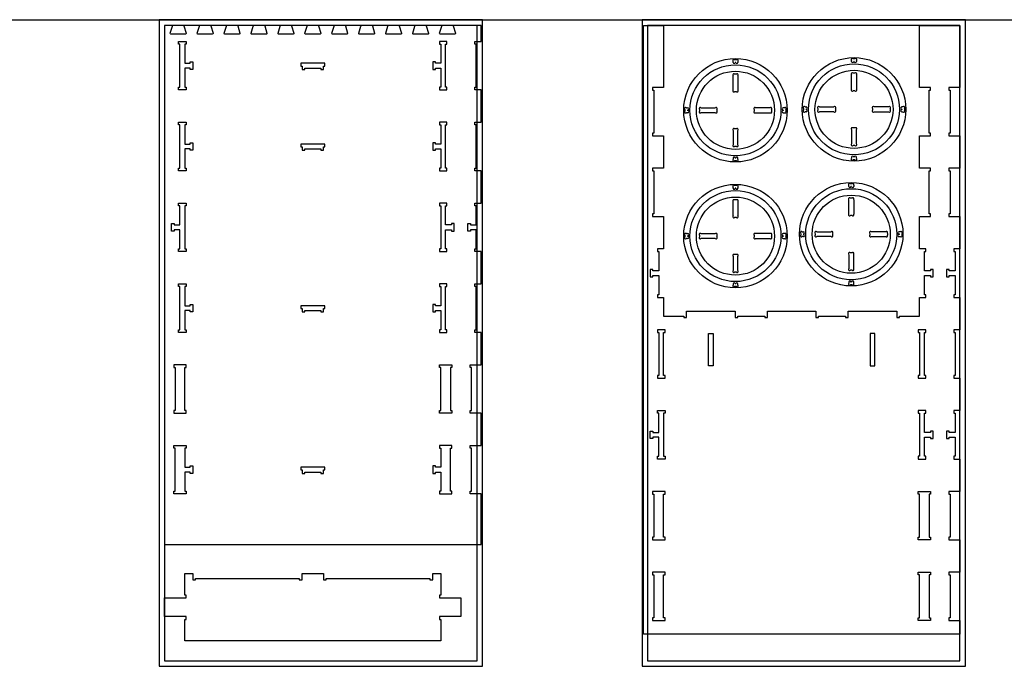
# Model space of a CAD drawing. Header units: inches. Extents: x -1745 to 48028, y -9858 to 20083.
# Tile 30 of 31: x 37347 to 41002, y -5372 to -2971. Entities that reach past the tile are written whole.
import ezdxf

# ---------------------------------------------------------------- set-up
doc = ezdxf.new("R2010")
doc.units = ezdxf.units.IN
doc.header["$MEASUREMENT"] = 0
doc.header["$PDMODE"] = 34
for name, color, linetype, lineweight, true_color in [('TOP-CUT-INSIDE_24.500MM', 7, 'Continuous', 25, 0x0300ff), ('TOP-CUT-OUTSIDE_24.500MM', 7, 'Continuous', 25, 0x00a2ff), ('TOP-POCKET-INSIDE_18.000MM', 7, 'Continuous', 25, 0x99ff00), ('TOP-POCKET-INSIDE_20.000MM', 7, 'Continuous', 25, 0x00ffc2)]:
    doc.layers.add(name, color=color, linetype=linetype, lineweight=lineweight, true_color=true_color)

msp = doc.modelspace()

# ---------------------------------------------------------------- linework, layer by layer
for p, q in [((33687.9, -2972.3), (48027.7, -2972.3)), ((40007.6, -3120.2), (40000.9, -3120.2)), ((40005.3, -3130.2), (40003.3, -3130.2)), ((40447.7, -3116.8), (40441.1, -3116.8)), ((40445.4, -3126.8), (40443.4, -3126.8)), ((39816.8, -3304.3), (39816.8, -3311)), ((39826.8, -3306.7), (39826.8, -3308.7)), ((40181.8, -3306.7), (40181.8, -3308.7)), ((40191.8, -3304.3), (40191.8, -3311)), ((40256.9, -3301), (40256.9, -3307.6)), ((40266.9, -3303.3), (40266.9, -3305.3)), ((40621.9, -3303.3), (40621.9, -3305.3)), ((40631.9, -3301), (40631.9, -3307.6)), ((40007.6, -3495.2), (40000.9, -3495.2)), ((40005.3, -3485.2), (40003.3, -3485.2)), ((40447.7, -3491.8), (40441.1, -3491.8)), ((40445.4, -3481.8), (40443.4, -3481.8)), ((40437.6, -3580.4), (40430.9, -3580.4)), ((40007.6, -3587.2), (40000.9, -3587.2)), ((40005.3, -3597.2), (40003.3, -3597.2)), ((40435.2, -3590.4), (40433.2, -3590.4)), ((40246.7, -3764.6), (40246.7, -3771.3)), ((40621.7, -3764.6), (40621.7, -3771.3)), ((39816.8, -3771.4), (39816.8, -3778)), ((39826.8, -3773.7), (39826.8, -3775.7)), ((40181.8, -3773.7), (40181.8, -3775.7)), ((40191.8, -3771.4), (40191.8, -3778)), ((40256.7, -3766.9), (40256.7, -3768.9)), ((40611.7, -3766.9), (40611.7, -3768.9)), ((40435.2, -3945.4), (40433.2, -3945.4)), ((40007.6, -3962.2), (40000.9, -3962.2)), ((40005.3, -3952.2), (40003.3, -3952.2)), ((40437.6, -3955.4), (40430.9, -3955.4))]:
    msp.add_line(p, q)
at = {"color": 3}
for p, q in [((40007.6, -3173.7), (40000.9, -3173.7)), ((40447.7, -3170.3), (40441.1, -3170.3)), ((40007.6, -3238.7), (40000.9, -3238.7)), ((40447.7, -3235.3), (40441.1, -3235.3)), ((39870.3, -3304.3), (39870.3, -3311)), ((39935.3, -3304.3), (39935.3, -3311)), ((40073.3, -3304.3), (40073.3, -3311)), ((40138.3, -3304.3), (40138.3, -3311)), ((40310.4, -3301), (40310.4, -3307.6)), ((40375.4, -3301), (40375.4, -3307.6)), ((40513.4, -3301), (40513.4, -3307.6)), ((40578.4, -3301), (40578.4, -3307.6)), ((40007.6, -3376.7), (40000.9, -3376.7)), ((40447.7, -3373.3), (40441.1, -3373.3)), ((40007.6, -3441.7), (40000.9, -3441.7)), ((40447.7, -3438.3), (40441.1, -3438.3)), ((40007.6, -3640.7), (40000.9, -3640.7)), ((40437.6, -3633.9), (40430.9, -3633.9)), ((40007.6, -3705.7), (40000.9, -3705.7)), ((40437.6, -3698.9), (40430.9, -3698.9)), ((40300.2, -3764.6), (40300.2, -3771.3)), ((40365.2, -3764.6), (40365.2, -3771.3)), ((40503.2, -3764.6), (40503.2, -3771.3)), ((40568.2, -3764.6), (40568.2, -3771.3)), ((39870.3, -3771.4), (39870.3, -3778)), ((39935.3, -3771.4), (39935.3, -3778)), ((40073.3, -3771.4), (40073.3, -3778)), ((40138.3, -3771.4), (40138.3, -3778)), ((40437.6, -3836.9), (40430.9, -3836.9)), ((40007.6, -3843.7), (40000.9, -3843.7)), ((40007.6, -3908.7), (40000.9, -3908.7)), ((40437.6, -3901.9), (40430.9, -3901.9))]:
    msp.add_line(p, q, dxfattribs=at)
for points in [[(37865.3, -5372.3), (39065.3, -5372.3), (39065.3, -2972.3), (37865.3, -2972.3)], [(37885.3, -5352.3), (39045.3, -5352.3), (39045.3, -2992.3), (37885.3, -2992.3)], [(37913, -2992.3), (37885.3, -2992.3), (37885.3, -4920.3), (38985.3, -4920.3), (39060.3, -4920.3), (39060.3, -4732.3), (39019.3, -4732.3), (39019.3, -4722.3), (39024.3, -4722.3), (39024.3, -4562.3), (39019.3, -4562.3), (39019.3, -4552.3), (39060.3, -4552.3), (39060.3, -4432.3), (39019.3, -4432.3), (39019.3, -4422.3), (39024.3, -4422.3), (39024.3, -4262.3), (39019.3, -4262.3), (39019.3, -4252.3), (39060.3, -4252.3), (39060.3, -4132.3), (39037.3, -4132.3), (39037.3, -4122.3), (39042.3, -4122.3), (39042.3, -3962.3), (39037.3, -3962.3), (39037.3, -3952.3), (39060.3, -3952.3), (39060.3, -3832.3), (39037.3, -3832.3), (39037.3, -3822.3), (39042.3, -3822.3), (39042.3, -3751.3), (39020.3, -3751.3), (39020.3, -3756.3), (39010.3, -3756.3), (39010.3, -3728.3), (39020.3, -3728.3), (39020.3, -3733.3), (39042.3, -3733.3), (39042.3, -3662.3), (39037.3, -3662.3), (39037.3, -3652.3), (39060.3, -3652.3), (39060.3, -3532.3), (39037.3, -3532.3), (39037.3, -3522.3), (39042.3, -3522.3), (39042.3, -3362.3), (39037.3, -3362.3), (39037.3, -3352.3), (39060.3, -3352.3), (39060.3, -3232.3), (39037.3, -3232.3), (39037.3, -3222.3), (39042.3, -3222.3), (39042.3, -3062.3), (39037.3, -3062.3), (39037.3, -3052.3), (39060.3, -3052.3), (39060.3, -2992.3), (38985.3, -2992.3), (38958.8, -2992.3), (38957.3, -2992.7), (38956.5, -2994.5), (38964.7, -3021.2), (38964.8, -3022.5), (38964.3, -3023.7), (38962.1, -3024.8), (38908.8, -3024.8), (38907.6, -3024.5), (38906.6, -3023.7), (38906.2, -3021.3), (38914.2, -2995.2), (38914.3, -2993.6), (38912.8, -2992.3), (38858.8, -2992.3), (38857.3, -2992.7), (38856.5, -2994.5), (38864.7, -3021.2), (38864.8, -3022.5), (38864.3, -3023.7), (38863.3, -3024.5), (38862.1, -3024.8), (38808.8, -3024.8), (38807.6, -3024.5), (38806.6, -3023.7), (38806.1, -3022.5), (38806.2, -3021.2), (38814.2, -2995.2), (38814.3, -2993.6), (38812.8, -2992.3), (38758.8, -2992.3), (38757.3, -2992.7), (38756.5, -2994.5), (38764.7, -3021.2), (38764.8, -3022.5), (38764.3, -3023.7), (38762.1, -3024.8), (38708.8, -3024.8), (38707.6, -3024.5), (38706.6, -3023.7), (38706.1, -3022.5), (38706.2, -3021.2), (38714.2, -2995.2), (38714.3, -2993.6), (38712.8, -2992.3), (38658.8, -2992.3), (38657.3, -2992.7), (38656.5, -2994.5), (38664.7, -3021.2), (38664.8, -3022.5), (38664.3, -3023.7), (38662.1, -3024.8), (38608.8, -3024.8), (38607.6, -3024.5), (38606.6, -3023.7), (38606.2, -3021.3), (38614.2, -2995.2), (38614.3, -2993.6), (38612.8, -2992.3), (38558.8, -2992.3), (38557.3, -2992.7), (38556.5, -2994.5), (38564.7, -3021.2), (38564.8, -3022.5), (38564.3, -3023.7), (38562.1, -3024.8), (38508.8, -3024.8), (38507.6, -3024.5), (38506.6, -3023.7), (38506.2, -3021.3), (38514.2, -2995.2), (38514.3, -2993.6), (38512.8, -2992.3), (38458.8, -2992.3), (38457.3, -2992.7), (38456.5, -2994.5), (38464.7, -3021.2), (38464.8, -3022.5), (38464.3, -3023.7), (38462.1, -3024.8), (38408.8, -3024.8), (38407.6, -3024.5), (38406.6, -3023.7), (38406.1, -3022.5), (38406.2, -3021.2), (38414.2, -2995.2), (38414.3, -2993.6), (38412.8, -2992.3), (38385.6, -2992.3), (38359.1, -2992.3), (38357.5, -2992.7), (38356.7, -2994.5), (38364.9, -3021.2), (38365, -3022.5), (38364.5, -3023.7), (38362.3, -3024.8), (38309.1, -3024.8), (38307.8, -3024.5), (38306.9, -3023.7), (38306.4, -3021.3), (38314.5, -2995.2), (38314.6, -2993.6), (38313, -2992.3), (38259.1, -2992.3), (38257.5, -2992.7), (38256.7, -2994.5), (38264.9, -3021.2), (38265, -3022.5), (38264.5, -3023.7), (38263.6, -3024.5), (38262.3, -3024.8), (38209.1, -3024.8), (38207.8, -3024.5), (38206.9, -3023.7), (38206.4, -3022.5), (38206.5, -3021.2), (38214.5, -2995.2), (38214.6, -2993.6), (38213, -2992.3), (38159.1, -2992.3), (38157.5, -2992.7), (38156.7, -2994.5), (38164.9, -3021.2), (38165, -3022.5), (38164.5, -3023.7), (38162.3, -3024.8), (38109.1, -3024.8), (38107.8, -3024.5), (38106.9, -3023.7), (38106.4, -3022.5), (38106.5, -3021.2), (38114.5, -2995.2), (38114.6, -2993.6), (38113, -2992.3), (38059.1, -2992.3), (38057.5, -2992.7), (38056.7, -2994.5), (38064.9, -3021.2), (38065, -3022.5), (38064.5, -3023.7), (38062.3, -3024.8), (38009.1, -3024.8), (38007.8, -3024.5), (38006.9, -3023.7), (38006.4, -3021.3), (38014.5, -2995.2), (38014.6, -2993.6), (38013, -2992.3), (37959.1, -2992.3), (37957.5, -2992.7), (37956.7, -2994.5), (37964.9, -3021.2), (37965, -3022.5), (37964.5, -3023.7), (37962.3, -3024.8), (37909.1, -3024.8), (37907.8, -3024.5), (37906.9, -3023.7), (37906.4, -3021.3), (37914.5, -2995.2), (37914.6, -2993.6)], [(39657.8, -5372.3), (40857.8, -5372.3), (40857.8, -2972.3), (39657.8, -2972.3)], [(40710.8, -3992.6), (40705.8, -3992.6), (40705.8, -3921.6), (40727.8, -3921.6), (40727.8, -3926.6), (40737.8, -3926.6), (40737.8, -3898.6), (40727.8, -3898.6), (40727.8, -3903.6), (40705.8, -3903.6), (40705.8, -3832.6), (40710.8, -3832.6), (40710.8, -3822.6), (40687.8, -3822.6), (40687.8, -3702.6), (40728.8, -3702.6), (40728.8, -3692.6), (40723.8, -3692.6), (40723.8, -3532.6), (40728.8, -3532.6), (40728.8, -3522.6), (40687.8, -3522.6), (40687.8, -3402.6), (40728.8, -3402.6), (40728.8, -3392.6), (40723.8, -3392.6), (40723.8, -3232.6), (40728.8, -3232.6), (40728.8, -3222.6), (40687.8, -3222.6), (40687.8, -2992.3), (40762.8, -2992.3), (40837.8, -2992.3), (40837.8, -3222.6), (40796.8, -3222.6), (40796.8, -3232.6), (40801.8, -3232.6), (40801.8, -3392.6), (40796.8, -3392.6), (40796.8, -3402.6), (40837.8, -3402.6), (40837.8, -3522.6), (40796.8, -3522.6), (40796.8, -3532.6), (40801.8, -3532.6), (40801.8, -3692.6), (40796.8, -3692.6), (40796.8, -3702.6), (40837.8, -3702.6), (40837.8, -3822.6), (40814.8, -3822.6), (40814.8, -3832.6), (40819.8, -3832.6), (40819.8, -3903.6), (40797.8, -3903.6), (40797.8, -3898.6), (40787.8, -3898.6), (40787.8, -3926.6), (40797.8, -3926.6), (40797.8, -3921.6), (40819.8, -3921.6), (40819.8, -3992.6), (40814.8, -3992.6), (40814.8, -4002.6), (40837.8, -4002.6), (40837.8, -4122.6), (40814.8, -4122.6), (40814.8, -4132.6), (40819.8, -4132.6), (40819.8, -4292.6), (40814.8, -4292.6), (40814.8, -4302.6), (40837.8, -4302.6), (40837.8, -4422.6), (40814.8, -4422.6), (40814.8, -4432.6), (40819.8, -4432.6), (40819.8, -4503.6), (40797.8, -4503.6), (40797.8, -4498.6), (40787.8, -4498.6), (40787.8, -4526.6), (40797.8, -4526.6), (40797.8, -4521.6), (40819.8, -4521.6), (40819.8, -4592.6), (40814.8, -4592.6), (40814.8, -4602.6), (40837.8, -4602.6), (40837.8, -4722.6), (40796.8, -4722.6), (40796.8, -4732.6), (40801.8, -4732.6), (40801.8, -4892.6), (40796.8, -4892.6), (40796.8, -4902.6), (40837.8, -4902.6), (40837.8, -5022.6), (40796.8, -5022.6), (40796.8, -5032.6), (40801.8, -5032.6), (40801.8, -5192.6), (40796.8, -5192.6), (40796.8, -5202.6), (40837.8, -5202.6), (40837.8, -5252.6), (40762.8, -5252.6), (39662.8, -5252.6), (39662.8, -2992.3), (39737.8, -2992.3), (39737.8, -3222.6), (39696.8, -3222.6), (39696.8, -3232.6), (39701.8, -3232.6), (39701.8, -3392.6), (39696.8, -3392.6), (39696.8, -3402.6), (39737.8, -3402.6), (39737.8, -3522.6), (39696.8, -3522.6), (39696.8, -3532.6), (39701.8, -3532.6), (39701.8, -3692.6), (39696.8, -3692.6), (39696.8, -3702.6), (39737.8, -3702.6), (39737.8, -3822.6), (39714.8, -3822.6), (39714.8, -3832.6), (39719.8, -3832.6), (39719.8, -3903.6), (39697.8, -3903.6), (39697.8, -3898.6), (39687.8, -3898.6), (39687.8, -3926.6), (39697.8, -3926.6), (39697.8, -3921.6), (39719.8, -3921.6), (39719.8, -3992.6), (39714.8, -3992.6), (39714.8, -4002.6), (39737.8, -4002.6), (39737.8, -4071.6), (39812.8, -4071.6), (39812.8, -4076.6), (39822.8, -4076.6), (39822.8, -4053.6), (40002.8, -4053.6), (40002.8, -4076.6), (40012.8, -4076.6), (40012.8, -4071.6), (40112.8, -4071.6), (40112.8, -4076.6), (40122.8, -4076.6), (40122.8, -4053.6), (40302.8, -4053.6), (40302.8, -4076.6), (40312.8, -4076.6), (40312.8, -4071.6), (40412.8, -4071.6), (40412.8, -4076.6), (40422.8, -4076.6), (40422.8, -4053.6), (40602.8, -4053.6), (40602.8, -4076.6), (40612.8, -4076.6), (40612.8, -4071.6), (40662.8, -4071.6), (40687.8, -4071.6), (40687.8, -4002.6), (40710.8, -4002.6)], [(39677.8, -5352.3), (40837.8, -5352.3), (40837.8, -2992.3), (39677.8, -2992.3)], [(37980.3, -3128.3), (37990.3, -3128.3), (37990.3, -3156.3), (37980.3, -3156.3), (37980.3, -3151.3), (37960.3, -3151.3), (37960.3, -3222.3), (37965.3, -3222.3), (37965.3, -3232.3), (37937.3, -3232.3), (37937.3, -3222.3), (37942.3, -3222.3), (37942.3, -3062.3), (37937.3, -3062.3), (37937.3, -3052.3), (37965.3, -3052.3), (37965.3, -3062.3), (37960.3, -3062.3), (37960.3, -3133.3), (37980.3, -3133.3)], [(38890.3, -3128.3), (38880.3, -3128.3), (38880.3, -3156.3), (38890.3, -3156.3), (38890.3, -3151.3), (38910.3, -3151.3), (38910.3, -3222.3), (38905.3, -3222.3), (38905.3, -3232.3), (38933.3, -3232.3), (38933.3, -3222.3), (38928.3, -3222.3), (38928.3, -3062.3), (38933.3, -3062.3), (38933.3, -3052.3), (38905.3, -3052.3), (38905.3, -3062.3), (38910.3, -3062.3), (38910.3, -3133.3), (38890.3, -3133.3)], [(38395.3, -3143.3), (38395.3, -3156.3), (38405.3, -3156.3), (38405.3, -3151.3), (38465.3, -3151.3), (38465.3, -3156.3), (38475.3, -3156.3), (38475.3, -3143.3), (38480.3, -3143.3), (38480.3, -3133.3), (38390.3, -3133.3), (38390.3, -3143.3)], [(37980.3, -3428.3), (37990.3, -3428.3), (37990.3, -3456.3), (37980.3, -3456.3), (37980.3, -3451.3), (37960.3, -3451.3), (37960.3, -3522.3), (37965.3, -3522.3), (37965.3, -3532.3), (37937.3, -3532.3), (37937.3, -3522.3), (37942.3, -3522.3), (37942.3, -3362.3), (37937.3, -3362.3), (37937.3, -3352.3), (37965.3, -3352.3), (37965.3, -3362.3), (37960.3, -3362.3), (37960.3, -3433.3), (37980.3, -3433.3)], [(38890.3, -3428.3), (38880.3, -3428.3), (38880.3, -3456.3), (38890.3, -3456.3), (38890.3, -3451.3), (38910.3, -3451.3), (38910.3, -3522.3), (38905.3, -3522.3), (38905.3, -3532.3), (38933.3, -3532.3), (38933.3, -3522.3), (38928.3, -3522.3), (38928.3, -3362.3), (38933.3, -3362.3), (38933.3, -3352.3), (38905.3, -3352.3), (38905.3, -3362.3), (38910.3, -3362.3), (38910.3, -3433.3), (38890.3, -3433.3)], [(38395.3, -3443.3), (38395.3, -3456.3), (38405.3, -3456.3), (38405.3, -3451.3), (38465.3, -3451.3), (38465.3, -3456.3), (38475.3, -3456.3), (38475.3, -3443.3), (38480.3, -3443.3), (38480.3, -3433.3), (38390.3, -3433.3), (38390.3, -3443.3)], [(37942.3, -3662.3), (37937.3, -3662.3), (37937.3, -3652.3), (37965.3, -3652.3), (37965.3, -3662.3), (37960.3, -3662.3), (37960.3, -3822.3), (37965.3, -3822.3), (37965.3, -3832.3), (37937.3, -3832.3), (37937.3, -3822.3), (37942.3, -3822.3), (37942.3, -3751.3), (37920.3, -3751.3), (37920.3, -3756.3), (37910.3, -3756.3), (37910.3, -3728.3), (37920.3, -3728.3), (37920.3, -3733.3), (37942.3, -3733.3)], [(38928.3, -3662.3), (38933.3, -3662.3), (38933.3, -3652.3), (38905.3, -3652.3), (38905.3, -3662.3), (38910.3, -3662.3), (38910.3, -3822.3), (38905.3, -3822.3), (38905.3, -3832.3), (38933.3, -3832.3), (38933.3, -3822.3), (38928.3, -3822.3), (38928.3, -3751.3), (38950.3, -3751.3), (38950.3, -3756.3), (38960.3, -3756.3), (38960.3, -3728.3), (38950.3, -3728.3), (38950.3, -3733.3), (38928.3, -3733.3)], [(37980.3, -4028.3), (37990.3, -4028.3), (37990.3, -4056.3), (37980.3, -4056.3), (37980.3, -4051.3), (37960.3, -4051.3), (37960.3, -4122.3), (37965.3, -4122.3), (37965.3, -4132.3), (37937.3, -4132.3), (37937.3, -4122.3), (37942.3, -4122.3), (37942.3, -3962.3), (37937.3, -3962.3), (37937.3, -3952.3), (37965.3, -3952.3), (37965.3, -3962.3), (37960.3, -3962.3), (37960.3, -4033.3), (37980.3, -4033.3)], [(38890.3, -4028.3), (38880.3, -4028.3), (38880.3, -4056.3), (38890.3, -4056.3), (38890.3, -4051.3), (38910.3, -4051.3), (38910.3, -4122.3), (38905.3, -4122.3), (38905.3, -4132.3), (38933.3, -4132.3), (38933.3, -4122.3), (38928.3, -4122.3), (38928.3, -3962.3), (38933.3, -3962.3), (38933.3, -3952.3), (38905.3, -3952.3), (38905.3, -3962.3), (38910.3, -3962.3), (38910.3, -4033.3), (38890.3, -4033.3)], [(38395.3, -4043.3), (38395.3, -4056.3), (38405.3, -4056.3), (38405.3, -4051.3), (38465.3, -4051.3), (38465.3, -4056.3), (38475.3, -4056.3), (38475.3, -4043.3), (38480.3, -4043.3), (38480.3, -4033.3), (38390.3, -4033.3), (38390.3, -4043.3)], [(39714.8, -4292.6), (39714.8, -4302.6), (39742.8, -4302.6), (39742.8, -4292.6), (39737.8, -4292.6), (39737.8, -4132.6), (39742.8, -4132.6), (39742.8, -4122.6), (39714.8, -4122.6), (39714.8, -4132.6), (39719.8, -4132.6), (39719.8, -4292.6)], [(40682.8, -4292.6), (40682.8, -4302.6), (40710.8, -4302.6), (40710.8, -4292.6), (40705.8, -4292.6), (40705.8, -4132.6), (40710.8, -4132.6), (40710.8, -4122.6), (40682.8, -4122.6), (40682.8, -4132.6), (40687.8, -4132.6), (40687.8, -4292.6)], [(39921.8, -4136.6), (39921.8, -4256.6), (39903.8, -4256.6), (39903.8, -4136.6)], [(40503.8, -4136.6), (40503.8, -4256.6), (40521.8, -4256.6), (40521.8, -4136.6)], [(37919.3, -4432.3), (37965.3, -4432.3), (37965.3, -4422.3), (37960.3, -4422.3), (37960.3, -4262.3), (37965.3, -4262.3), (37965.3, -4252.3), (37919.3, -4252.3), (37919.3, -4262.3), (37924.3, -4262.3), (37924.3, -4422.3), (37919.3, -4422.3)], [(38951.3, -4432.3), (38905.3, -4432.3), (38905.3, -4422.3), (38910.3, -4422.3), (38910.3, -4262.3), (38905.3, -4262.3), (38905.3, -4252.3), (38951.3, -4252.3), (38951.3, -4262.3), (38946.3, -4262.3), (38946.3, -4422.3), (38951.3, -4422.3)], [(39697.8, -4521.6), (39697.8, -4526.6), (39687.8, -4526.6), (39687.8, -4498.6), (39697.8, -4498.6), (39697.8, -4503.6), (39719.8, -4503.6), (39719.8, -4432.6), (39714.8, -4432.6), (39714.8, -4422.6), (39742.8, -4422.6), (39742.8, -4432.6), (39737.8, -4432.6), (39737.8, -4592.6), (39742.8, -4592.6), (39742.8, -4602.6), (39714.8, -4602.6), (39714.8, -4592.6), (39719.8, -4592.6), (39719.8, -4521.6)], [(40705.8, -4503.6), (40705.8, -4432.6), (40710.8, -4432.6), (40710.8, -4422.6), (40682.8, -4422.6), (40682.8, -4432.6), (40687.8, -4432.6), (40687.8, -4592.6), (40682.8, -4592.6), (40682.8, -4602.6), (40710.8, -4602.6), (40710.8, -4592.6), (40705.8, -4592.6), (40705.8, -4521.6), (40727.8, -4521.6), (40727.8, -4526.6), (40737.8, -4526.6), (40737.8, -4498.6), (40727.8, -4498.6), (40727.8, -4503.6)], [(37980.3, -4628.3), (37990.3, -4628.3), (37990.3, -4656.3), (37980.3, -4656.3), (37980.3, -4651.3), (37960.3, -4651.3), (37960.3, -4722.3), (37965.3, -4722.3), (37965.3, -4732.3), (37919.3, -4732.3), (37919.3, -4722.3), (37924.3, -4722.3), (37924.3, -4562.3), (37919.3, -4562.3), (37919.3, -4552.3), (37965.3, -4552.3), (37965.3, -4562.3), (37960.3, -4562.3), (37960.3, -4633.3), (37980.3, -4633.3)], [(38890.3, -4628.3), (38880.3, -4628.3), (38880.3, -4656.3), (38890.3, -4656.3), (38890.3, -4651.3), (38910.3, -4651.3), (38910.3, -4722.3), (38905.3, -4722.3), (38905.3, -4732.3), (38951.3, -4732.3), (38951.3, -4722.3), (38946.3, -4722.3), (38946.3, -4562.3), (38951.3, -4562.3), (38951.3, -4552.3), (38905.3, -4552.3), (38905.3, -4562.3), (38910.3, -4562.3), (38910.3, -4633.3), (38890.3, -4633.3)], [(38395.3, -4643.3), (38395.3, -4656.3), (38405.3, -4656.3), (38405.3, -4651.3), (38465.3, -4651.3), (38465.3, -4656.3), (38475.3, -4656.3), (38475.3, -4643.3), (38480.3, -4643.3), (38480.3, -4633.3), (38390.3, -4633.3), (38390.3, -4643.3)], [(39701.8, -4732.6), (39701.8, -4892.6), (39696.8, -4892.6), (39696.8, -4902.6), (39742.8, -4902.6), (39742.8, -4892.6), (39737.8, -4892.6), (39737.8, -4732.6), (39742.8, -4732.6), (39742.8, -4722.6), (39696.8, -4722.6), (39696.8, -4732.6)], [(40682.8, -4892.6), (40687.8, -4892.6), (40687.8, -4732.6), (40682.8, -4732.6), (40682.8, -4722.6), (40728.8, -4722.6), (40728.8, -4732.6), (40723.8, -4732.6), (40723.8, -4892.6), (40728.8, -4892.6), (40728.8, -4902.6), (40682.8, -4902.6)], [(37965.3, -5107.9), (37960.3, -5107.9), (37960.3, -5027.9), (37990.3, -5027.9), (37990.3, -5050.9), (38000.3, -5050.9), (38000.3, -5045.9), (38385.3, -5045.9), (38385.3, -5050.9), (38395.3, -5050.9), (38395.3, -5027.9), (38475.3, -5027.9), (38475.3, -5050.9), (38485.3, -5050.9), (38485.3, -5045.9), (38870.3, -5045.9), (38870.3, -5050.9), (38880.3, -5050.9), (38880.3, -5027.9), (38910.3, -5027.9), (38910.3, -5107.9), (38905.3, -5107.9), (38905.3, -5117.9), (38910.3, -5117.9), (38985.3, -5117.9), (38985.3, -5187.9), (38910.3, -5187.9), (38905.3, -5187.9), (38905.3, -5197.9), (38910.3, -5197.9), (38910.3, -5277.9), (37960.3, -5277.9), (37960.3, -5197.9), (37965.3, -5197.9), (37965.3, -5187.9), (37960.3, -5187.9), (37885.3, -5187.9), (37885.3, -5117.9), (37960.3, -5117.9), (37965.3, -5117.9)], [(39701.8, -5192.6), (39696.8, -5192.6), (39696.8, -5202.6), (39742.8, -5202.6), (39742.8, -5192.6), (39737.8, -5192.6), (39737.8, -5032.6), (39742.8, -5032.6), (39742.8, -5022.6), (39696.8, -5022.6), (39696.8, -5032.6), (39701.8, -5032.6)], [(40723.8, -5192.6), (40728.8, -5192.6), (40728.8, -5202.6), (40682.8, -5202.6), (40682.8, -5192.6), (40687.8, -5192.6), (40687.8, -5032.6), (40682.8, -5032.6), (40682.8, -5022.6), (40728.8, -5022.6), (40728.8, -5032.6), (40723.8, -5032.6)]]:
    msp.add_lwpolyline(points, close=True)
for p in [(39065.3, -2972.3), (40857.8, -2972.3)]:
    msp.add_point(p)
at = {"layer": 'TOP-CUT-INSIDE_24.500MM'}
for centre in [(40004.3, -3307.7), (40444.4, -3304.3), (40004.3, -3774.7), (40434.2, -3767.9)]:
    msp.add_circle(centre, 169, dxfattribs=at)
at = {"layer": 'TOP-CUT-OUTSIDE_24.500MM'}
for centre, radius in [((40004.3, -3307.7), 192), ((40444.4, -3304.3), 192), ((40004.3, -3307.7), 145), ((40444.4, -3304.3), 145), ((40434.2, -3767.9), 192), ((40004.3, -3774.7), 192), ((40004.3, -3774.7), 145), ((40434.2, -3767.9), 145)]:
    msp.add_circle(centre, radius, dxfattribs=at)
at = {"layer": 'TOP-POCKET-INSIDE_18.000MM'}
for p, q in [((39995.3, -3130.2), (39995.3, -3125.8)), ((40013.3, -3125.8), (40013.3, -3130.2)), ((40435.4, -3126.8), (40435.4, -3122.5)), ((40453.4, -3122.5), (40453.4, -3126.8)), ((39822.4, -3298.7), (39826.8, -3298.7)), ((39826.8, -3316.7), (39822.4, -3316.7)), ((40186.1, -3298.7), (40181.8, -3298.7)), ((40181.8, -3316.7), (40186.1, -3316.7)), ((40262.6, -3295.3), (40266.9, -3295.3)), ((40266.9, -3313.3), (40262.6, -3313.3)), ((40626.2, -3295.3), (40621.9, -3295.3)), ((40621.9, -3313.3), (40626.2, -3313.3)), ((39995.3, -3485.2), (39995.3, -3489.5)), ((40013.3, -3489.5), (40013.3, -3485.2)), ((40435.4, -3481.8), (40435.4, -3486.1)), ((40453.4, -3486.1), (40453.4, -3481.8)), ((39995.3, -3597.2), (39995.3, -3592.9)), ((40013.3, -3592.9), (40013.3, -3597.2)), ((40425.2, -3590.4), (40425.2, -3586.1)), ((40443.2, -3586.1), (40443.2, -3590.4)), ((40252.4, -3758.9), (40256.7, -3758.9)), ((40616.1, -3758.9), (40611.7, -3758.9)), ((39822.4, -3765.7), (39826.8, -3765.7)), ((39826.8, -3783.7), (39822.4, -3783.7)), ((40186.1, -3765.7), (40181.8, -3765.7)), ((40181.8, -3783.7), (40186.1, -3783.7)), ((40256.7, -3776.9), (40252.4, -3776.9)), ((40611.7, -3776.9), (40616.1, -3776.9)), ((40425.2, -3945.4), (40425.2, -3949.8)), ((40443.2, -3949.8), (40443.2, -3945.4)), ((39995.3, -3952.2), (39995.3, -3956.5)), ((40013.3, -3956.5), (40013.3, -3952.2))]:
    msp.add_line(p, q, dxfattribs=at)
for centre, start, end in [((39998.1, -3123), 44.427, 225.573), ((39999.3, -3130.2), 180, 0), ((40009.3, -3130.2), 180, 0), ((40010.5, -3123), 314.427, 135.573), ((40438.2, -3119.6), 44.427, 225.573), ((40439.4, -3126.8), 180, 0), ((40449.4, -3126.8), 180, 0), ((40450.6, -3119.6), 314.427, 135.573), ((39819.6, -3301.5), 44.427, 225.573), ((39819.6, -3313.9), 134.427, 315.573), ((39826.8, -3302.7), 270, 90), ((39826.8, -3312.7), 270, 90), ((40181.8, -3302.7), 90, 270), ((40181.8, -3312.7), 90, 270), ((40189, -3301.5), 314.427, 135.573), ((40189, -3313.9), 224.427, 45.573), ((40259.7, -3298.1), 44.427, 225.573), ((40259.7, -3310.5), 134.427, 315.573), ((40266.9, -3299.3), 270, 90), ((40266.9, -3309.3), 270, 90), ((40621.9, -3299.3), 90, 270), ((40621.9, -3309.3), 90, 270), ((40629.1, -3298.1), 314.427, 135.573), ((40629.1, -3310.5), 224.427, 45.573), ((39998.1, -3492.4), 134.427, 315.573), ((39999.3, -3485.2), 0, 180), ((40009.3, -3485.2), 0, 180), ((40010.5, -3492.4), 224.427, 45.573), ((40438.2, -3489), 134.427, 315.573), ((40439.4, -3481.8), 0, 180), ((40449.4, -3481.8), 0, 180), ((40450.6, -3489), 224.427, 45.573), ((40428, -3583.2), 44.427, 225.573), ((40440.4, -3583.2), 314.427, 135.573), ((39998.1, -3590), 44.427, 225.573), ((39999.3, -3597.2), 180, 0), ((40009.3, -3597.2), 180, 0), ((40010.5, -3590), 314.427, 135.573), ((40429.2, -3590.4), 180, 0), ((40439.2, -3590.4), 180, 0), ((39819.6, -3768.5), 44.427, 225.573), ((40189, -3768.5), 314.427, 135.573), ((40249.5, -3761.7), 44.427, 225.573), ((40256.7, -3762.9), 270, 90), ((40611.7, -3762.9), 90, 270), ((40618.9, -3761.7), 314.427, 135.573), ((39819.6, -3780.9), 134.427, 315.573), ((39826.8, -3769.7), 270, 90), ((39826.8, -3779.7), 270, 90), ((40181.8, -3769.7), 90, 270), ((40181.8, -3779.7), 90, 270), ((40189, -3780.9), 224.427, 45.573), ((40249.5, -3774.1), 134.427, 315.573), ((40256.7, -3772.9), 270, 90), ((40611.7, -3772.9), 90, 270), ((40618.9, -3774.1), 224.427, 45.573), ((40429.2, -3945.4), 0, 180), ((40439.2, -3945.4), 0, 180), ((39998.1, -3959.4), 134.427, 315.573), ((39999.3, -3952.2), 0, 180), ((40009.3, -3952.2), 0, 180), ((40010.5, -3959.4), 224.427, 45.573), ((40428, -3952.6), 134.427, 315.573), ((40440.4, -3952.6), 224.427, 45.573)]:
    msp.add_arc(centre, 4, start, end, dxfattribs=at)
at = {"layer": 'TOP-POCKET-INSIDE_20.000MM'}
for p, q in [((39995.3, -3233), (39995.3, -3179.3)), ((40013.3, -3179.3), (40013.3, -3233)), ((40435.4, -3229.6), (40435.4, -3176)), ((40453.4, -3176), (40453.4, -3229.6)), ((39875.9, -3298.7), (39929.6, -3298.7)), ((39929.6, -3316.7), (39875.9, -3316.7)), ((40132.6, -3298.7), (40078.9, -3298.7)), ((40078.9, -3316.7), (40132.6, -3316.7)), ((40316.1, -3295.3), (40369.7, -3295.3)), ((40369.7, -3313.3), (40316.1, -3313.3)), ((40572.7, -3295.3), (40519.1, -3295.3)), ((40519.1, -3313.3), (40572.7, -3313.3)), ((39995.3, -3382.3), (39995.3, -3436)), ((40013.3, -3436), (40013.3, -3382.3)), ((40435.4, -3379), (40435.4, -3432.6)), ((40453.4, -3432.6), (40453.4, -3379)), ((39995.3, -3700), (39995.3, -3646.4)), ((40013.3, -3646.4), (40013.3, -3700)), ((40425.2, -3693.3), (40425.2, -3639.6)), ((40443.2, -3639.6), (40443.2, -3693.3)), ((40305.9, -3758.9), (40359.6, -3758.9)), ((40562.6, -3758.9), (40508.9, -3758.9)), ((39875.9, -3765.7), (39929.6, -3765.7)), ((39929.6, -3783.7), (39875.9, -3783.7)), ((40132.6, -3765.7), (40078.9, -3765.7)), ((40078.9, -3783.7), (40132.6, -3783.7)), ((40359.6, -3776.9), (40305.9, -3776.9)), ((40508.9, -3776.9), (40562.6, -3776.9)), ((39995.3, -3849.4), (39995.3, -3903)), ((40013.3, -3903), (40013.3, -3849.4)), ((40425.2, -3842.6), (40425.2, -3896.3)), ((40443.2, -3896.3), (40443.2, -3842.6))]:
    msp.add_line(p, q, dxfattribs=at)
for centre, start, end in [((39998.1, -3176.5), 44.427, 225.573), ((40010.5, -3176.5), 314.427, 135.573), ((40438.2, -3173.1), 44.427, 225.573), ((40450.6, -3173.1), 314.427, 135.573), ((39998.1, -3235.9), 134.427, 315.573), ((40010.5, -3235.9), 224.427, 45.573), ((40438.2, -3232.5), 134.427, 315.573), ((40450.6, -3232.5), 224.427, 45.573), ((39873.1, -3301.5), 44.427, 225.573), ((39873.1, -3313.9), 134.427, 315.573), ((39932.5, -3301.5), 314.427, 135.573), ((39932.5, -3313.9), 224.427, 45.573), ((40076.1, -3301.5), 44.427, 225.573), ((40076.1, -3313.9), 134.427, 315.573), ((40135.5, -3301.5), 314.427, 135.573), ((40135.5, -3313.9), 224.427, 45.573), ((40313.2, -3298.1), 44.427, 225.573), ((40313.2, -3310.5), 134.427, 315.573), ((40372.6, -3298.1), 314.427, 135.573), ((40372.6, -3310.5), 224.427, 45.573), ((40516.2, -3298.1), 44.427, 225.573), ((40516.2, -3310.5), 134.427, 315.573), ((40575.6, -3298.1), 314.427, 135.573), ((40575.6, -3310.5), 224.427, 45.573), ((39998.1, -3379.5), 44.427, 225.573), ((40010.5, -3379.5), 314.427, 135.573), ((40438.2, -3376.1), 44.427, 225.573), ((40450.6, -3376.1), 314.427, 135.573), ((40438.2, -3435.5), 134.427, 315.573), ((40450.6, -3435.5), 224.427, 45.573), ((39998.1, -3438.9), 134.427, 315.573), ((40010.5, -3438.9), 224.427, 45.573), ((39998.1, -3643.5), 44.427, 225.573), ((40010.5, -3643.5), 314.427, 135.573), ((40428, -3636.7), 44.427, 225.573), ((40440.4, -3636.7), 314.427, 135.573), ((39998.1, -3702.9), 134.427, 315.573), ((40010.5, -3702.9), 224.427, 45.573), ((40428, -3696.1), 134.427, 315.573), ((40440.4, -3696.1), 224.427, 45.573), ((39873.1, -3768.5), 44.427, 225.573), ((39932.5, -3768.5), 314.427, 135.573), ((40076.1, -3768.5), 44.427, 225.573), ((40135.5, -3768.5), 314.427, 135.573), ((40303, -3761.7), 44.427, 225.573), ((40362.4, -3761.7), 314.427, 135.573), ((40506, -3761.7), 44.427, 225.573), ((40565.4, -3761.7), 314.427, 135.573), ((39873.1, -3780.9), 134.427, 315.573), ((39932.5, -3780.9), 224.427, 45.573), ((40076.1, -3780.9), 134.427, 315.573), ((40135.5, -3780.9), 224.427, 45.573), ((40303, -3774.1), 134.427, 315.573), ((40362.4, -3774.1), 224.427, 45.573), ((40506, -3774.1), 134.427, 315.573), ((40565.4, -3774.1), 224.427, 45.573), ((40428, -3839.7), 44.427, 225.573), ((40440.4, -3839.7), 314.427, 135.573), ((39998.1, -3846.5), 44.427, 225.573), ((40010.5, -3846.5), 314.427, 135.573), ((39998.1, -3905.9), 134.427, 315.573), ((40010.5, -3905.9), 224.427, 45.573), ((40428, -3899.1), 134.427, 315.573), ((40440.4, -3899.1), 224.427, 45.573)]:
    msp.add_arc(centre, 4, start, end, dxfattribs=at)

doc.saveas('drawing.dxf')
